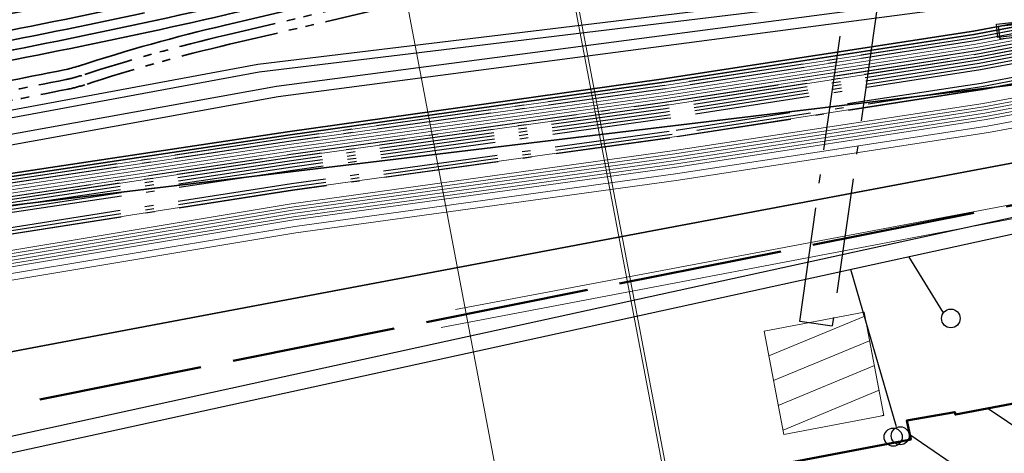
# Model space of a CAD drawing. Extents: x 3503752 to 3504470, y 5375172 to 5375556.
# Tile 6 of 77: x 3504207.41 to 3504222.39, y 5375382.85 to 5375389.45. Entities that reach past the tile are written whole.
import ezdxf

# ---------------------------------------------------------------- set-up
doc = ezdxf.new("R2010")
doc.units = 0
doc.header["$MEASUREMENT"] = 0
for name, pattern in [('2', [3.4, 1.2, -0.5, 1.2, -0.5]), ('202', [2.64, 1.75, -0.38, 0.13, -0.38]), ('237', [1.5, 0.75, -0.18, 0.13, -0.13, 0.13, -0.18]), ('4', [6, 2.5, -0.5, 2.5, -0.5])]:
    doc.linetypes.add(name, pattern=pattern)
for name, color, linetype in [('1WB_LICHT_KSR', 7, 'Continuous'), ('4WB_BESTAND_1_BA', 7, 'Continuous'), ('4WB_DB-KANAL', 7, 'Continuous'), ('4WB_G_LEITUNG', 7, 'Continuous'), ('4WB_ST_SCHACHT', 7, 'Continuous'), ('4WB_WV_LEITUNG', 7, 'Continuous'), ('_4WP_DB_KAB_ABBR', 7, 'Continuous'), ('_4WP_LICHT-KSR', 7, 'Continuous'), ('_4WP_LICHT_STILL', 7, 'Continuous'), ('_4WP_NEUEGRENZE', 7, 'Continuous'), ('_4WP_STADT_DATEN', 7, 'Continuous'), ('_4WP_STADT_FTT3', 7, 'Continuous'), ('_4WP_STADT_KLEIN', 7, 'Continuous'), ('_4WP_STADT_LSA', 7, 'Continuous'), ('_4WP_STADT_RESER', 7, 'Continuous'), ('_4WP_STADT_STROM', 7, 'Continuous'), ('_OST_1__CLIPPING', 7, 'Continuous'), ('AUSSCHNITT_OST_1', 7, 'Continuous'), ('K_FLURSTUECKE', 7, 'Continuous'), ('K_GEBAEUDE', 7, 'Continuous'), ('PUNKTHOEHENATTDEF', 7, 'Continuous'), ('PUNKTNUMMERNATTDEF', 7, 'Continuous'), ('PUNKTSPEZIFIKATION', 7, 'Continuous'), ('V_TREPPE', 7, 'Continuous'), ('VL_LEERROHR', 7, 'Continuous'), ('X_BHM_FALLROHR', 7, 'Continuous')]:
    doc.layers.add(name, color=color, linetype=linetype)

# ---------------------------------------------------------------- blocks, each defined once
blk = doc.blocks.new('_X15')
at = {"color": 7, "linetype": 'Continuous', "lineweight": 13}
for p, q in [((1.233, 1.803), (-0.229, 1.197)), ((-0.301, 1.573), (-0.301, 1.573)), ((1.305, 1.427), (-0.157, 0.821)), ((1.377, 1.051), (-0.085, 0.445)), ((1.449, 0.675), (-0.013, 0.069)), ((1.521, 0.298), (1.486, 0.284))]:
    blk.add_line(p, q, dxfattribs=at)
blk = doc.blocks.new('_X71')
at = {"color": 252, "linetype": 'Continuous', "lineweight": 25}
for p, q in [((45.259, 23.204), (55.701, 16.098)), ((44.064, 22.808), (55.965, 14.708))]:
    blk.add_line(p, q, dxfattribs=at)
blk = doc.blocks.new('PUNKT')
blk.add_point((0, 0))
at = {"layer": 'PUNKTHOEHENATTDEF', "linetype": 'Continuous', "flags": 1}
blk.add_attdef('PUNKTHOEHE', (1, -0.5), '', height=0.8, dxfattribs=at)
at = {"layer": 'PUNKTNUMMERNATTDEF', "linetype": 'Continuous', "flags": 1}
blk.add_attdef('PUNKTNUMMER', (1, 0.5), '', height=0.8, dxfattribs=at)
at = {"layer": 'PUNKTSPEZIFIKATION', "linetype": 'Continuous', "flags": 1}
blk.add_attdef('PUNKTSPEZIFIKATION', (1, -1.5), '', height=0.8, dxfattribs=at)

msp = doc.modelspace()

# ---------------------------------------------------------------- linework, layer by layer
at = {"layer": '1WB_LICHT_KSR', "color": 190, "linetype": 'Continuous', "lineweight": 35}
for points in [[(3504289.925, 5375399.287), (3504279.75, 5375397.277), (3504271.486, 5375395.777), (3504264.835, 5375394.647), (3504256.642, 5375393.197), (3504252.727, 5375392.627), (3504244.799, 5375391.987), (3504242.072, 5375391.907), (3504235.238, 5375391.507), (3504230.55, 5375390.907), (3504221.923, 5375389.277), (3504217.173, 5375388.547), (3504211.482, 5375387.747), (3504204.093, 5375386.637)], [(3504289.935, 5375399.238), (3504279.759, 5375397.228), (3504271.495, 5375395.728), (3504269.382, 5375395.369), (3504266.926, 5375394.951), (3504264.844, 5375394.598), (3504256.651, 5375393.148), (3504255.841, 5375393.03), (3504252.733, 5375392.577), (3504244.802, 5375391.937), (3504242.074, 5375391.857), (3504235.243, 5375391.457), (3504230.558, 5375390.858), (3504221.932, 5375389.228), (3504217.18, 5375388.497), (3504211.489, 5375387.698), (3504204.101, 5375386.588)]]:
    msp.add_lwpolyline(points, dxfattribs=at)
at = {"layer": '4WB_BESTAND_1_BA', "color": 250, "linetype": '202', "lineweight": 25}
for points in [[(3504289.945, 5375399.189), (3504279.77, 5375397.179), (3504271.502, 5375395.679), (3504264.853, 5375394.549), (3504256.66, 5375393.099), (3504255.848, 5375392.981), (3504252.739, 5375392.527), (3504244.805, 5375391.887), (3504242.076, 5375391.807), (3504235.248, 5375391.407), (3504230.566, 5375390.809), (3504221.941, 5375389.179), (3504217.187, 5375388.447), (3504211.496, 5375387.649), (3504204.109, 5375386.539)], [(3504289.955, 5375399.14), (3504279.78, 5375397.13), (3504271.51, 5375395.63), (3504264.862, 5375394.5), (3504256.669, 5375393.05), (3504255.855, 5375392.932), (3504252.745, 5375392.477), (3504244.808, 5375391.837), (3504242.078, 5375391.757), (3504235.253, 5375391.357), (3504230.574, 5375390.76), (3504221.95, 5375389.13), (3504217.194, 5375388.397), (3504211.503, 5375387.6), (3504204.117, 5375386.49)], [(3504290.005, 5375398.895), (3504279.83, 5375396.885), (3504271.55, 5375395.385), (3504264.907, 5375394.255), (3504256.714, 5375392.805), (3504255.89, 5375392.687), (3504252.775, 5375392.227), (3504244.823, 5375391.587), (3504242.088, 5375391.507), (3504235.278, 5375391.107), (3504230.614, 5375390.515), (3504221.995, 5375388.885), (3504217.229, 5375388.147), (3504211.538, 5375387.355), (3504204.157, 5375386.245)], [(3504290.015, 5375398.846), (3504279.84, 5375396.836), (3504271.558, 5375395.336), (3504264.916, 5375394.206), (3504256.723, 5375392.756), (3504255.897, 5375392.638), (3504252.781, 5375392.177), (3504244.826, 5375391.537), (3504242.09, 5375391.457), (3504235.283, 5375391.057), (3504230.622, 5375390.466), (3504222.004, 5375388.836), (3504217.236, 5375388.097), (3504211.545, 5375387.306), (3504204.165, 5375386.196)], [(3504204.149, 5375386.294), (3504211.531, 5375387.404), (3504217.222, 5375388.197), (3504221.986, 5375388.934), (3504230.606, 5375390.564), (3504235.273, 5375391.157), (3504242.086, 5375391.557), (3504244.82, 5375391.637), (3504252.769, 5375392.277), (3504255.883, 5375392.736), (3504256.705, 5375392.854), (3504264.898, 5375394.304), (3504271.542, 5375395.434), (3504279.82, 5375396.934), (3504289.391, 5375398.825)], [(3504290.035, 5375398.748), (3504279.86, 5375396.738), (3504271.574, 5375395.238), (3504264.934, 5375394.108), (3504256.741, 5375392.658), (3504255.911, 5375392.54), (3504252.793, 5375392.077), (3504244.832, 5375391.437), (3504242.094, 5375391.357), (3504235.293, 5375390.957), (3504230.638, 5375390.368), (3504222.022, 5375388.738), (3504217.25, 5375387.997), (3504211.559, 5375387.208), (3504204.181, 5375386.098)], [(3504290.045, 5375398.699), (3504279.87, 5375396.689), (3504271.582, 5375395.189), (3504264.943, 5375394.059), (3504256.75, 5375392.609), (3504255.918, 5375392.491), (3504252.799, 5375392.027), (3504244.835, 5375391.387), (3504242.096, 5375391.307), (3504235.298, 5375390.907), (3504230.646, 5375390.319), (3504222.031, 5375388.689), (3504217.257, 5375387.947), (3504211.566, 5375387.159), (3504204.189, 5375386.049)], [(3504289.991, 5375398.541), (3504279.465, 5375396.355), (3504271.621, 5375394.959), (3504266.14, 5375394.032), (3504264.977, 5375393.832), (3504256.781, 5375392.398), (3504255.438, 5375392.214), (3504252.81, 5375391.811), (3504250.356, 5375391.58), (3504246.963, 5375391.414), (3504244.84, 5375391.312), (3504242.098, 5375391.25), (3504240.148, 5375391.101), (3504235.324, 5375390.702), (3504230.603, 5375390.089), (3504222.042, 5375388.483), (3504221.738, 5375388.437), (3504217.291, 5375387.751), (3504211.545, 5375386.954), (3504203.624, 5375385.716)], [(3504289.42, 5375398.678), (3504279.85, 5375396.787), (3504271.566, 5375395.287), (3504264.925, 5375394.157), (3504256.732, 5375392.707), (3504255.904, 5375392.589), (3504252.787, 5375392.127), (3504244.829, 5375391.487), (3504242.092, 5375391.407), (3504235.288, 5375391.007), (3504230.63, 5375390.417), (3504222.013, 5375388.787), (3504217.243, 5375388.047), (3504211.552, 5375387.257), (3504204.173, 5375386.147)], [(3504290, 5375398.492), (3504279.474, 5375396.306), (3504271.63, 5375394.91), (3504266.148, 5375393.983), (3504264.986, 5375393.783), (3504256.79, 5375392.349), (3504255.446, 5375392.165), (3504252.816, 5375391.761), (3504250.36, 5375391.53), (3504246.965, 5375391.364), (3504244.842, 5375391.262), (3504242.1, 5375391.2), (3504240.152, 5375391.051), (3504235.329, 5375390.652), (3504230.611, 5375390.04), (3504222.051, 5375388.434), (3504217.298, 5375387.701), (3504211.553, 5375386.904), (3504203.631, 5375385.667)], [(3504290.009, 5375398.443), (3504279.483, 5375396.257), (3504271.639, 5375394.861), (3504266.156, 5375393.934), (3504264.995, 5375393.734), (3504256.799, 5375392.3), (3504255.454, 5375392.116), (3504252.822, 5375391.711), (3504250.364, 5375391.48), (3504246.967, 5375391.314), (3504244.844, 5375391.212), (3504242.102, 5375391.15), (3504240.156, 5375391.001), (3504235.334, 5375390.602), (3504230.619, 5375389.991), (3504222.06, 5375388.385), (3504221.753, 5375388.338), (3504217.305, 5375387.652), (3504211.56, 5375386.855), (3504203.637, 5375385.617)]]:
    msp.add_lwpolyline(points, dxfattribs=at)
at = {"layer": '4WB_BESTAND_1_BA', "color": 116, "linetype": 'Continuous', "lineweight": 13}
for points in [[(3504204.109, 5375386.54), (3504211.496, 5375387.65), (3504217.186, 5375388.446), (3504221.942, 5375389.18), (3504230.566, 5375390.81), (3504235.249, 5375391.407), (3504242.076, 5375391.807), (3504244.806, 5375391.887), (3504252.74, 5375392.526), (3504255.848, 5375392.982), (3504256.662, 5375393.1), (3504264.854, 5375394.55), (3504271.501, 5375395.679), (3504279.771, 5375397.179), (3504289.947, 5375399.189)], [(3504204.117, 5375386.491), (3504211.503, 5375387.601), (3504217.193, 5375388.396), (3504221.951, 5375389.131), (3504230.574, 5375390.761), (3504235.254, 5375391.357), (3504242.078, 5375391.757), (3504244.809, 5375391.837), (3504252.746, 5375392.476), (3504255.855, 5375392.933), (3504256.671, 5375393.051), (3504264.863, 5375394.501), (3504271.509, 5375395.63), (3504279.781, 5375397.13), (3504289.957, 5375399.14)], [(3504204.125, 5375386.442), (3504211.51, 5375387.552), (3504217.2, 5375388.346), (3504221.96, 5375389.082), (3504230.582, 5375390.712), (3504235.259, 5375391.307), (3504242.08, 5375391.707), (3504244.812, 5375391.787), (3504252.752, 5375392.426), (3504255.862, 5375392.884), (3504256.68, 5375393.002), (3504264.872, 5375394.452), (3504271.517, 5375395.581), (3504279.791, 5375397.081), (3504289.967, 5375399.091)], [(3504289.983, 5375398.993), (3504279.809, 5375396.983), (3504271.535, 5375395.483), (3504264.888, 5375394.352), (3504256.694, 5375392.902), (3504255.876, 5375392.784), (3504252.762, 5375392.328), (3504244.816, 5375391.687), (3504242.084, 5375391.607), (3504235.267, 5375391.207), (3504230.598, 5375390.612), (3504221.976, 5375388.982), (3504217.216, 5375388.248), (3504211.524, 5375387.452), (3504204.141, 5375386.342)], [(3504289.993, 5375398.944), (3504279.819, 5375396.934), (3504271.543, 5375395.434), (3504264.897, 5375394.303), (3504256.703, 5375392.853), (3504255.883, 5375392.735), (3504252.768, 5375392.278), (3504244.819, 5375391.637), (3504242.086, 5375391.557), (3504235.272, 5375391.157), (3504230.606, 5375390.563), (3504221.985, 5375388.933), (3504217.223, 5375388.198), (3504211.531, 5375387.403), (3504204.149, 5375386.293)], [(3504290.003, 5375398.895), (3504279.829, 5375396.885), (3504271.551, 5375395.385), (3504264.906, 5375394.254), (3504256.712, 5375392.804), (3504255.89, 5375392.686), (3504252.774, 5375392.228), (3504244.822, 5375391.587), (3504242.088, 5375391.507), (3504235.277, 5375391.107), (3504230.614, 5375390.514), (3504221.994, 5375388.884), (3504217.23, 5375388.148), (3504211.538, 5375387.354), (3504204.157, 5375386.244)]]:
    msp.add_lwpolyline(points, dxfattribs=at)
at = {"layer": '4WB_BESTAND_1_BA', "color": 251, "linetype": 'Continuous', "lineweight": 13}
for points in [[(3504289.965, 5375399.091), (3504279.79, 5375397.081), (3504271.518, 5375395.581), (3504264.871, 5375394.451), (3504256.678, 5375393.001), (3504255.862, 5375392.883), (3504252.751, 5375392.427), (3504244.811, 5375391.787), (3504242.08, 5375391.707), (3504235.258, 5375391.307), (3504230.582, 5375390.711), (3504221.959, 5375389.081), (3504217.201, 5375388.347), (3504211.51, 5375387.551), (3504204.125, 5375386.441)], [(3504289.975, 5375399.042), (3504279.8, 5375397.032), (3504271.526, 5375395.532), (3504264.88, 5375394.402), (3504256.687, 5375392.952), (3504255.869, 5375392.834), (3504252.757, 5375392.377), (3504244.814, 5375391.737), (3504242.082, 5375391.657), (3504235.263, 5375391.257), (3504230.59, 5375390.662), (3504221.968, 5375389.032), (3504217.208, 5375388.297), (3504211.517, 5375387.502), (3504204.133, 5375386.392)], [(3504204.141, 5375386.343), (3504211.524, 5375387.453), (3504217.215, 5375388.247), (3504221.977, 5375388.983), (3504230.598, 5375390.613), (3504235.268, 5375391.207), (3504242.084, 5375391.607), (3504244.817, 5375391.687), (3504252.763, 5375392.327), (3504255.876, 5375392.785), (3504256.696, 5375392.903), (3504264.889, 5375394.353), (3504271.534, 5375395.483), (3504279.81, 5375396.983), (3504289.985, 5375398.993)]]:
    msp.add_lwpolyline(points, dxfattribs=at)
at = {"layer": '4WB_BESTAND_1_BA', "color": 35, "linetype": 'Continuous', "lineweight": 13}
msp.add_lwpolyline([(3504290.006, 5375398.452), (3504279.481, 5375396.266), (3504271.636, 5375394.87), (3504266.153, 5375393.943), (3504264.992, 5375393.743), (3504256.797, 5375392.31), (3504255.453, 5375392.126), (3504252.82, 5375391.721), (3504250.362, 5375391.49), (3504246.967, 5375391.324), (3504244.845, 5375391.222), (3504242.102, 5375391.16), (3504240.156, 5375391.011), (3504235.333, 5375390.612), (3504230.617, 5375390.001), (3504222.057, 5375388.394), (3504221.751, 5375388.348), (3504217.304, 5375387.662), (3504211.559, 5375386.865), (3504203.637, 5375385.627)], dxfattribs=at)
at = {"layer": '4WB_BESTAND_1_BA', "color": 7, "linetype": 'Continuous', "lineweight": 13}
for points in [[(3504199.491, 5375383.728), (3504199.697, 5375383.753), (3504201.322, 5375384), (3504201.83, 5375384.186), (3504202.9, 5375385.011), (3504203.51, 5375385.326), (3504204.249, 5375385.439), (3504211.54, 5375386.65), (3504217.338, 5375387.455), (3504222.071, 5375388.178), (3504230.575, 5375389.76), (3504235.795, 5375390.455), (3504241.871, 5375391.087), (3504249.888, 5375391.219), (3504250.343, 5375391.227), (3504252.834, 5375391.496), (3504255.485, 5375391.914), (3504256.072, 5375392.009), (3504266.189, 5375393.759), (3504272.259, 5375394.779), (3504278.59, 5375395.87), (3504290.084, 5375397.802), (3504290.103, 5375397.804)], [(3504290.109, 5375397.754), (3504290.091, 5375397.752), (3504278.598, 5375395.821), (3504272.267, 5375394.73), (3504266.197, 5375393.71), (3504256.081, 5375391.96), (3504255.493, 5375391.865), (3504252.841, 5375391.446), (3504250.346, 5375391.177), (3504249.889, 5375391.169), (3504241.874, 5375391.037), (3504235.801, 5375390.405), (3504230.583, 5375389.711), (3504222.08, 5375388.129), (3504217.345, 5375387.405), (3504211.548, 5375386.601), (3504204.257, 5375385.39), (3504203.526, 5375385.278), (3504202.927, 5375384.969), (3504201.854, 5375384.142), (3504201.335, 5375383.951), (3504199.704, 5375383.703), (3504199.497, 5375383.678)], [(3504199.503, 5375383.628), (3504199.711, 5375383.653), (3504201.348, 5375383.902), (3504201.878, 5375384.098), (3504202.954, 5375384.927), (3504203.542, 5375385.23), (3504204.265, 5375385.341), (3504211.556, 5375386.552), (3504217.352, 5375387.355), (3504222.089, 5375388.08), (3504230.591, 5375389.662), (3504235.807, 5375390.355), (3504241.877, 5375390.987), (3504249.89, 5375391.119), (3504250.349, 5375391.127), (3504252.848, 5375391.396), (3504255.501, 5375391.816), (3504256.09, 5375391.911), (3504266.205, 5375393.661), (3504272.275, 5375394.681), (3504278.606, 5375395.772), (3504290.098, 5375397.702), (3504290.115, 5375397.704)], [(3504199.509, 5375383.578), (3504199.718, 5375383.603), (3504201.361, 5375383.853), (3504201.903, 5375384.054), (3504202.981, 5375384.885), (3504203.558, 5375385.182), (3504204.273, 5375385.292), (3504211.564, 5375386.503), (3504217.359, 5375387.305), (3504222.098, 5375388.031), (3504230.599, 5375389.613), (3504235.813, 5375390.305), (3504241.88, 5375390.937), (3504249.891, 5375391.069), (3504250.352, 5375391.077), (3504252.855, 5375391.346), (3504255.509, 5375391.767), (3504256.099, 5375391.862), (3504266.213, 5375393.612), (3504272.283, 5375394.632), (3504278.614, 5375395.723), (3504290.105, 5375397.652), (3504290.121, 5375397.654)], [(3504290.127, 5375397.604), (3504290.112, 5375397.603), (3504278.622, 5375395.674), (3504272.291, 5375394.583), (3504266.221, 5375393.563), (3504256.108, 5375391.813), (3504255.517, 5375391.718), (3504252.862, 5375391.296), (3504250.355, 5375391.027), (3504249.892, 5375391.019), (3504241.883, 5375390.887), (3504235.819, 5375390.255), (3504230.607, 5375389.564), (3504222.107, 5375387.982), (3504217.366, 5375387.255), (3504211.572, 5375386.454), (3504204.281, 5375385.243), (3504203.574, 5375385.134), (3504203.008, 5375384.843), (3504201.928, 5375384.01), (3504201.374, 5375383.804), (3504199.725, 5375383.553), (3504199.515, 5375383.528)], [(3504290.13, 5375397.554), (3504290.118, 5375397.553), (3504278.63, 5375395.625), (3504272.299, 5375394.534), (3504266.229, 5375393.514), (3504256.117, 5375391.764), (3504255.525, 5375391.669), (3504252.869, 5375391.246), (3504250.358, 5375390.977), (3504249.893, 5375390.969), (3504241.886, 5375390.837), (3504235.825, 5375390.205), (3504230.615, 5375389.515), (3504222.116, 5375387.933), (3504217.373, 5375387.205), (3504211.58, 5375386.405), (3504204.289, 5375385.194), (3504203.59, 5375385.086), (3504203.035, 5375384.801), (3504201.953, 5375383.966), (3504201.387, 5375383.755), (3504199.732, 5375383.503), (3504199.521, 5375383.478)], [(3504290.093, 5375397.326), (3504279.225, 5375395.606), (3504272.316, 5375394.435), (3504266.246, 5375393.415), (3504256.134, 5375391.665), (3504255.541, 5375391.57), (3504252.882, 5375391.147), (3504250.364, 5375390.877), (3504249.895, 5375390.869), (3504241.892, 5375390.737), (3504235.837, 5375390.106), (3504230.631, 5375389.416), (3504222.134, 5375387.835), (3504217.387, 5375387.106), (3504211.595, 5375386.306), (3504204.305, 5375385.095)], [(3504290.1, 5375397.277), (3504279.233, 5375395.557), (3504272.324, 5375394.386), (3504266.254, 5375393.366), (3504256.143, 5375391.616), (3504255.549, 5375391.521), (3504252.889, 5375391.097), (3504250.369, 5375390.827), (3504249.897, 5375390.769), (3504241.898, 5375390.637), (3504235.849, 5375390.007), (3504230.647, 5375389.317), (3504222.152, 5375387.737), (3504217.401, 5375387.007), (3504211.61, 5375386.207), (3504204.326, 5375384.997)]]:
    msp.add_lwpolyline(points, dxfattribs=at)
at = {"layer": '4WB_DB-KANAL', "color": 7, "linetype": 'Continuous', "lineweight": 25}
for p, q in [((3504206.258, 5375382.893), (3504229.684, 5375388.012)), ((3504206.311, 5375382.649), (3504229.734, 5375387.767)), ((3504221.468, 5375384.989), (3504220.939, 5375385.847)), ((3504220.751, 5375383.256), (3504220.06, 5375385.651))]:
    msp.add_line(p, q, dxfattribs=at)
for centre, radius in [((3504221.58, 5375384.905), 0.142), ((3504220.81, 5375383.119), 0.138)]:
    msp.add_circle(centre, radius, dxfattribs=at)
at = {"layer": '4WB_G_LEITUNG', "color": 6, "linetype": 'Continuous', "lineweight": 25}
for points in [[(3504246.974, 5375392.842), (3504246.699, 5375392.832), (3504242.119, 5375392.652), (3504234.771, 5375392.232), (3504230.382, 5375391.911), (3504223.206, 5375390.27), (3504222.992, 5375390.221), (3504211.033, 5375388.771), (3504204.936, 5375387.641), (3504199.237, 5375386.48), (3504187.555, 5375384.021), (3504175.855, 5375381.951), (3504164.039, 5375379.701), (3504152.23, 5375377.371), (3504140.423, 5375375.161), (3504134.932, 5375373.991), (3504133.701, 5375373.851), (3504132.546, 5375373.671), (3504120.984, 5375371.601), (3504109.253, 5375369.351), (3504103.161, 5375368.172), (3504097.397, 5375368.821), (3504085.494, 5375370.661)], [(3504085.477, 5375370.552), (3504097.382, 5375368.712), (3504103.166, 5375368.061), (3504109.274, 5375369.243), (3504121.004, 5375371.493), (3504132.565, 5375373.562), (3504133.716, 5375373.742), (3504134.949, 5375373.882), (3504140.444, 5375375.053), (3504152.251, 5375377.263), (3504164.06, 5375379.593), (3504175.875, 5375381.843), (3504187.576, 5375383.913), (3504199.26, 5375386.373), (3504204.957, 5375387.533), (3504211.05, 5375388.662), (3504223.011, 5375390.112), (3504223.231, 5375390.163), (3504230.399, 5375391.802), (3504234.778, 5375392.122), (3504242.124, 5375392.542), (3504246.704, 5375392.722), (3504246.978, 5375392.732)]]:
    msp.add_lwpolyline(points, dxfattribs=at)
at = {"layer": '4WB_ST_SCHACHT', "color": 7, "linetype": 'Continuous', "lineweight": 13}
msp.add_lwpolyline([(3504219.039, 5375383.137), (3504218.738, 5375384.71), (3504220.26, 5375385.002), (3504220.561, 5375383.428), (3504219.039, 5375383.137)], dxfattribs=at)
msp.add_lwpolyline([(3504219.039, 5375383.137), (3504218.738, 5375384.71), (3504220.26, 5375385.002), (3504220.561, 5375383.428), (3504219.039, 5375383.137)], dxfattribs=at)
at = {"layer": '4WB_WV_LEITUNG', "color": 4, "linetype": 'Continuous', "lineweight": 25}
for points in [[(3504246.932, 5375392.567), (3504242.11, 5375392.307), (3504234.963, 5375391.956), (3504230.461, 5375391.626), (3504223.287, 5375390.015), (3504222.861, 5375389.959), (3504211.316, 5375388.436), (3504205.668, 5375387.415), (3504205.21, 5375387.296), (3504204.664, 5375387.154)], [(3504246.941, 5375392.407), (3504242.119, 5375392.147), (3504234.972, 5375391.797), (3504230.484, 5375391.467), (3504223.315, 5375389.858), (3504222.882, 5375389.8), (3504211.341, 5375388.278), (3504205.703, 5375387.258), (3504205.251, 5375387.141), (3504204.705, 5375386.999)]]:
    msp.add_lwpolyline(points, dxfattribs=at)
at = {"layer": '4WB_WV_LEITUNG', "color": 250, "linetype": '202', "lineweight": 25}
msp.add_lwpolyline([(3504222.776, 5375389.24), (3504222.298, 5375389.185), (3504222.275, 5375389.384), (3504222.753, 5375389.439), (3504222.776, 5375389.24)], dxfattribs=at)
at = {"layer": '_4WP_DB_KAB_ABBR', "color": 30, "linetype": 'Continuous', "lineweight": 35}
msp.add_lwpolyline([(3504420.495, 5375403.732), (3504413.655, 5375409.988), (3504406.374, 5375416.834), (3504397.001, 5375418.41), (3504393.783, 5375418.578), (3504390.83, 5375418.449), (3504388.983, 5375418.2), (3504379.708, 5375416.47), (3504376.134, 5375415.794), (3504359.728, 5375412.447), (3504332.005, 5375407.355), (3504301.486, 5375401.403), (3504264.232, 5375394.56), (3504239.291, 5375390.439), (3504216.767, 5375386.186), (3504199.66, 5375382.96), (3504171.801, 5375377.8)], dxfattribs=at)
at = {"layer": '_4WP_LICHT-KSR', "color": 190, "linetype": '2', "lineweight": 35}
msp.add_lwpolyline([(3504200.805, 5375389.172), (3504200.986, 5375389.207, -0.124904), (3504203.053, 5375389.078, 0.122998), (3504205.395, 5375388.934, 0.004215), (3504208.091, 5375389.458, 0.007691), (3504210.773, 5375390.045), (3504223.818, 5375393.112), (3504225.353, 5375393.396, 0.002314), (3504226.414, 5375393.597)], format="xyb", dxfattribs=at)
at = {"layer": '_4WP_LICHT_STILL', "color": 250, "linetype": '202', "lineweight": 25}
msp.add_lwpolyline([(3504219.28, 5375384.858), (3504222.547, 5375408.013), (3504223.043, 5375407.943), (3504219.775, 5375384.789), (3504219.28, 5375384.858)], dxfattribs=at)
at = {"layer": '_4WP_NEUEGRENZE', "color": 7, "linetype": '4', "lineweight": 50}
msp.add_lwpolyline([(3504100.614, 5375362.972), (3504146.062, 5375371.536), (3504145.468, 5375374.709), (3504168.883, 5375379.145), (3504169.469, 5375376.032), (3504232.869, 5375388.699), (3504233.364, 5375386.05), (3504241.5, 5375387.58), (3504267.489, 5375392.467), (3504286.796, 5375396.097), (3504304.757, 5375399.475), (3504315.022, 5375401.405)], dxfattribs=at)
at = {"layer": '_4WP_STADT_DATEN', "color": 7, "linetype": 'Continuous', "lineweight": 35}
msp.add_lwpolyline([(3504199.844, 5375387.982), (3504200.514, 5375388.11, -0.011995), (3504201.715, 5375388.309, -0.112193), (3504202.781, 5375388.221, 0.083263), (3504204.661, 5375387.955, 0.084074), (3504205.433, 5375388.106, -0.043509), (3504206.198, 5375388.322, 0.002903), (3504208.085, 5375388.691, 0.028853), (3504208.303, 5375388.748, -0.020863), (3504210.531, 5375389.371), (3504223.941, 5375392.525), (3504225.462, 5375392.806), (3504226.443, 5375392.997)], format="xyb", dxfattribs=at)
at = {"layer": '_4WP_STADT_FTT3', "color": 1, "linetype": '2', "lineweight": 35}
msp.add_lwpolyline([(3504206.928, 5375389.481, 0.002534), (3504208.545, 5375389.806, -0.029342), (3504209.65, 5375389.967, 0.036251), (3504210.753, 5375390.143), (3504223.797, 5375393.21), (3504226.318, 5375393.676, 0.055863), (3504226.877, 5375393.845, -0.055858), (3504227.435, 5375394.014), (3504228.379, 5375394.189, 0.044912), (3504228.863, 5375394.324, -0.044908), (3504229.346, 5375394.459), (3504231.599, 5375394.875, -0.138749), (3504232.338, 5375394.806, 0.112438), (3504233.082, 5375394.697, -0.06559), (3504236.678, 5375394.51, 0.027789), (3504238.989, 5375394.214, 0.027783), (3504241.319, 5375394.176, 0.006944), (3504242.038, 5375394.215, -0.006944), (3504242.757, 5375394.253), (3504243.141, 5375394.268), (3504243.912, 5375394.408)], format="xyb", dxfattribs=at)
at = {"layer": '_4WP_STADT_KLEIN', "color": 3, "linetype": '237', "lineweight": 35}
msp.add_lwpolyline([(3504199.872, 5375387.835), (3504200.542, 5375387.963, -0.011995), (3504201.736, 5375388.161, -0.112194), (3504202.736, 5375388.078, 0.083263), (3504204.665, 5375387.805, 0.083109), (3504205.449, 5375387.957, -0.042549), (3504206.226, 5375388.174, 0.002903), (3504208.114, 5375388.544, 0.028853), (3504208.349, 5375388.606, -0.020863), (3504210.565, 5375389.225), (3504223.972, 5375392.378), (3504226.473, 5375392.84)], format="xyb", dxfattribs=at)
at = {"layer": '_4WP_STADT_LSA', "color": 7, "linetype": '237', "lineweight": 35}
msp.add_lwpolyline([(3504199.9, 5375387.687), (3504200.57, 5375387.815, -0.011995), (3504201.757, 5375388.012, -0.112194), (3504202.69, 5375387.935, 0.083263), (3504204.669, 5375387.655, 0.082168), (3504205.465, 5375387.808, -0.041619), (3504206.254, 5375388.027, 0.002903), (3504208.144, 5375388.397, 0.028853), (3504208.396, 5375388.463, -0.020863), (3504210.599, 5375389.079), (3504224.003, 5375392.231), (3504225.516, 5375392.511), (3504226.502, 5375392.683)], format="xyb", dxfattribs=at)
at = {"layer": '_4WP_STADT_RESER', "color": 7, "linetype": 'Continuous', "lineweight": 35}
for points in [[(3504227.533, 5375393.483, 0.032377), (3504226.484, 5375393.218, -0.032374), (3504225.435, 5375392.953), (3504223.91, 5375392.672), (3504210.876, 5375389.606, -0.007745), (3504208.183, 5375389.017, -0.004171), (3504205.477, 5375388.492, -0.123048), (3504202.917, 5375388.65, 0.124966), (3504201.07, 5375388.765), (3504200.889, 5375388.73)], [(3504200.861, 5375388.877), (3504201.042, 5375388.912, -0.124945), (3504202.962, 5375388.793, 0.123031), (3504205.449, 5375388.639, 0.004202), (3504208.149, 5375389.163, 0.007704), (3504210.835, 5375389.751), (3504223.88, 5375392.819), (3504225.407, 5375393.101, 0.016201), (3504226.463, 5375393.331)]]:
    msp.add_lwpolyline(points, format="xyb", dxfattribs=at)
at = {"layer": '_4WP_STADT_STROM', "color": 3, "linetype": '2', "lineweight": 35}
msp.add_lwpolyline([(3504200.833, 5375389.025), (3504201.014, 5375389.059, -0.124924), (3504203.008, 5375388.935, 0.123015), (3504205.422, 5375388.787, 0.004168), (3504208.129, 5375389.312, 0.007754), (3504210.822, 5375389.901), (3504223.849, 5375392.965), (3504225.38, 5375393.248, 0.000001), (3504226.442, 5375393.444, -0.000002), (3504227.504, 5375393.641)], format="xyb", dxfattribs=at)
at = {"layer": '_OST_1__CLIPPING', "color": 7, "linetype": 'Continuous', "lineweight": 13}
msp.add_line((3504220.382, 5375366.127), (3504203.779, 5375453.462), dxfattribs=at)
at = {"layer": 'AUSSCHNITT_OST_1', "color": 7, "linetype": 'Continuous', "lineweight": 13}
for p, q in [((3504217.98, 5375365.11), (3504201.171, 5375453.526)), ((3504220.343, 5375366.068), (3504203.721, 5375453.502))]:
    msp.add_line(p, q, dxfattribs=at)
at = {"layer": 'K_FLURSTUECKE', "color": 252, "linetype": 'Continuous', "lineweight": 35}
for p, q in [((3504206.509, 5375386.532), (3504240.811, 5375390.658)), ((3504240.811, 5375390.658), (3504206.509, 5375386.532)), ((3504206.509, 5375386.532), (3504240.811, 5375390.658)), ((3504240.811, 5375390.658), (3504206.509, 5375386.532))]:
    msp.add_line(p, q, dxfattribs=at)
at = {"layer": 'K_GEBAEUDE', "color": 252, "linetype": 'Continuous', "lineweight": 50}
msp.add_lwpolyline([(3504206.96, 5375381.16), (3504207.8, 5375381.32), (3504207.95, 5375380.58), (3504220.97, 5375383.06), (3504220.91, 5375383.35), (3504221.64, 5375383.48), (3504221.65, 5375383.44), (3504230.25, 5375385.07), (3504230.24, 5375385.12), (3504230.97, 5375385.26), (3504231.11, 5375384.53), (3504231.05, 5375384.52), (3504231.77, 5375380.75), (3504233.47, 5375371.8), (3504233.52, 5375371.81), (3504233.65, 5375371.13), (3504233.66, 5375371.08), (3504232.93, 5375370.94), (3504232.92, 5375370.99), (3504210.56, 5375366.74)], dxfattribs=at)
msp.add_lwpolyline([(3504206.96, 5375381.16), (3504207.8, 5375381.32), (3504207.95, 5375380.58), (3504220.97, 5375383.06), (3504220.91, 5375383.35), (3504221.64, 5375383.48), (3504221.65, 5375383.44), (3504230.25, 5375385.07), (3504230.24, 5375385.12), (3504230.97, 5375385.26), (3504231.11, 5375384.53), (3504231.05, 5375384.52), (3504231.77, 5375380.75), (3504233.47, 5375371.8), (3504233.52, 5375371.81), (3504233.65, 5375371.13), (3504233.66, 5375371.08), (3504232.93, 5375370.94), (3504232.92, 5375370.99), (3504210.56, 5375366.74)], dxfattribs=at)
at = {"layer": 'V_TREPPE', "color": 250, "linetype": 'Continuous', "lineweight": 13}
for p, q in [((3504214.04, 5375385.04, 322.398), (3504224.826, 5375387.079, 321.826)), ((3504214.04, 5375385.04, 322.398), (3504224.826, 5375387.079, 321.826)), ((3504224.874, 5375386.873, 321.84), (3504213.821, 5375384.768, 322.42)), ((3504224.874, 5375386.873, 321.84), (3504213.821, 5375384.768, 322.42))]:
    msp.add_line(p, q, dxfattribs=at)
at = {"layer": 'VL_LEERROHR', "color": 250, "linetype": '202', "lineweight": 25}
msp.add_lwpolyline([(3504222.808, 5375389.21), (3504222.33, 5375389.155), (3504222.307, 5375389.354), (3504222.785, 5375389.409), (3504222.808, 5375389.21)], dxfattribs=at)
at = {"layer": 'X_BHM_FALLROHR', "color": 254, "linetype": 'Continuous', "lineweight": 13}
msp.add_circle((3504220.703, 5375383.098), 0.138, dxfattribs=at)
at = {"layer": 'X_BHM_FALLROHR', "color": 251, "linetype": 'Continuous', "lineweight": 25}
msp.add_circle((3504220.703, 5375383.098), 0.138, dxfattribs=at)

# ---------------------------------------------------------------- block references
at = {"layer": '4WB_ST_SCHACHT'}
msp.add_blockref('_X15', (3504219.039, 5375383.137), dxfattribs=at)
at = {"layer": 'K_GEBAEUDE'}
msp.add_blockref('_X71', (3504176.89, 5375360.33), dxfattribs=at)
at = {"layer": 'K_GEBAEUDE', "color": 252}
for p in [(3504221.64, 5375383.48), (3504221.64, 5375383.48), (3504221.65, 5375383.44), (3504221.65, 5375383.44), (3504220.91, 5375383.35), (3504220.91, 5375383.35), (3504220.97, 5375383.06), (3504220.97, 5375383.06)]:
    msp.add_blockref('PUNKT', p, dxfattribs=at)

doc.saveas('drawing.dxf')
